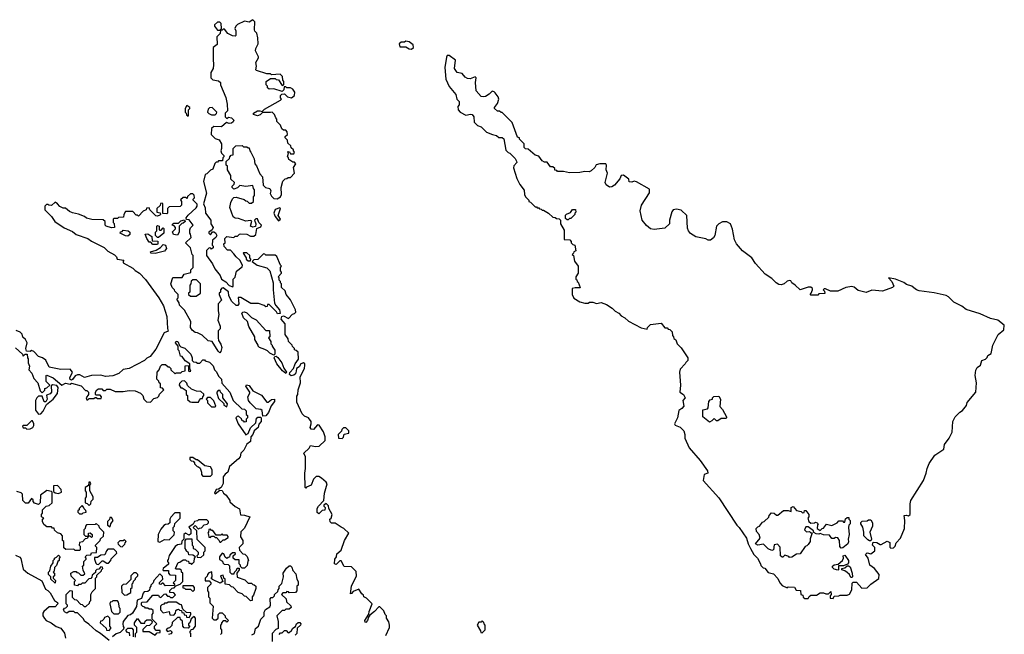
# Model space of a CAD drawing. Extents: x 2807299 to 2951576, y 860688 to 1033801.
# Tile 61 of 72: x 2875855 to 2884220, y 989167 to 994390. Entities that reach past the tile are written whole.
import ezdxf

# ---------------------------------------------------------------- set-up
doc = ezdxf.new("R2010")
doc.units = 0

msp = doc.modelspace()

# ---------------------------------------------------------------- linework, layer by layer
at = {"layer": '0CON10XD'}
for points in [[(2877665, 992120), (2877670, 992125), (2877670, 992185), (2877687, 992203), (2877698.3, 992251.7), (2877745, 992290), (2877747.5, 992305), (2877726.4, 992346.4), (2877693.6, 992373.6), (2877675, 992400), (2877645, 992430), (2877621.7, 992431.7), (2877591.7, 992461.7), (2877590, 992485), (2877600, 992495), (2877598.3, 992531.7), (2877615, 992547.5), (2877675, 992540), (2877685, 992550), (2877705, 992550), (2877723, 992567), (2877735, 992570), (2877785, 992567.5), (2877815, 992550), (2877845, 992550), (2877860, 992565), (2877870, 992615), (2877905, 992630), (2877910, 992645), (2877886.2, 992665), (2877875, 992696.7), (2877862.3, 992697.7), (2877850, 992685), (2877861.4, 992655), (2877858.3, 992631.7), (2877835, 992626.2), (2877816.2, 992636.2), (2877826.7, 992676.7), (2877815, 992682.5), (2877775, 992677.5), (2877715, 992700), (2877685, 992702.5), (2877667.5, 992715), (2877640, 992795), (2877647.5, 992835), (2877663.6, 992866.4), (2877675, 992877.5), (2877695, 992882.5), (2877761.7, 992861.7), (2877775, 992850), (2877788.3, 992848.3), (2877805, 992830), (2877825, 992830), (2877840, 992845), (2877840, 992885), (2877850, 992895), (2877850, 992945), (2877840, 992955), (2877835, 992980), (2877775, 992972.5), (2877725, 992980), (2877705, 992960), (2877675, 992950), (2877660, 992965), (2877660, 992975), (2877678.3, 992991.7), (2877680, 993005), (2877650, 993035), (2877650, 993065), (2877620, 993115), (2877620, 993145), (2877610, 993155), (2877610, 993185), (2877638.3, 993211.7), (2877640, 993225), (2877651.7, 993238.3), (2877668.3, 993241.7), (2877670, 993295), (2877691.7, 993318.3), (2877745, 993320), (2877755, 993310), (2877785, 993310), (2877795, 993300), (2877805, 993300), (2877810, 993275), (2877820, 993265), (2877846.4, 993206.4), (2877852.5, 993165), (2877866.7, 993146.7), (2877895, 993080), (2877917.5, 993055), (2877923, 992983), (2877943, 992963), (2877980, 992955), (2877987.5, 992935), (2877983, 992913), (2877995, 992890), (2878015, 992870), (2878041.7, 992868.3), (2878070, 992885), (2878080, 992905), (2878077.5, 992965), (2878091.7, 993018.3), (2878111.7, 993038.3), (2878125, 993040), (2878135, 993050), (2878155, 993050), (2878190, 993085), (2878180, 993135), (2878200, 993165), (2878188.3, 993178.3), (2878175, 993180), (2878141.7, 993201.7), (2878140, 993215), (2878130, 993225), (2878140, 993255), (2878130, 993265), (2878135, 993270), (2878148.3, 993268.3), (2878155, 993250), (2878185, 993250), (2878190, 993265), (2878180, 993275), (2878180, 993285), (2878161.7, 993301.7), (2878158.3, 993318.3), (2878131.7, 993341.7), (2878130, 993365), (2878110, 993385), (2878111.7, 993398.3), (2878130, 993415), (2878127, 993437), (2878115, 993450), (2878095, 993450), (2878081.7, 993461.7), (2878070, 993495), (2878040, 993525), (2878040, 993545), (2878030, 993555), (2878020, 993585), (2878000, 993605), (2877985, 993600), (2877918.3, 993601.7), (2877897.5, 993582.5), (2877875, 993574), (2877842.5, 993585), (2877842.5, 993595), (2877875, 993614), (2877896.2, 993616.2), (2877915, 993610), (2877935, 993630), (2878070, 993705), (2878080, 993715), (2878070, 993725), (2878070, 993745), (2878081.7, 993758.3), (2878105, 993760), (2878130, 993735), (2878165, 993726.7), (2878190, 993745), (2878192.5, 993775), (2878175, 993800), (2878155, 993810), (2878125, 993810), (2878115, 993820), (2878101.7, 993818.3), (2878100, 993795), (2878085, 993780), (2878015, 993802.5), (2877975, 993800), (2877961.7, 993811.7), (2877960, 993825), (2877950, 993835), (2877950, 993865), (2877985, 993890), (2878025, 993890), (2878033, 993883), (2878055, 993880), (2878085, 993830), (2878100, 993835), (2878100, 993865), (2878090, 993875), (2878087, 993907), (2878067, 993927), (2877995, 993920), (2877985, 993930), (2877955, 993930), (2877867, 993957), (2877862.5, 993965), (2877867.5, 993995), (2877860, 994025), (2877882.5, 994065), (2877882.5, 994075), (2877857.5, 994125), (2877862.5, 994145), (2877880, 994185), (2877877.5, 994235), (2877870, 994275), (2877853, 994293), (2877850, 994305), (2877851.7, 994371.7), (2877835, 994390), (2877805, 994370), (2877765, 994377.5), (2877705, 994350), (2877690, 994335), (2877682.5, 994315), (2877690, 994295), (2877690, 994255), (2877685, 994250), (2877663, 994253), (2877623, 994273), (2877595, 994310), (2877585, 994310), (2877575, 994300), (2877560, 994300), (2877558.3, 994271.7), (2877530, 994245), (2877531.7, 994178.3), (2877500, 994155), (2877497.5, 994055), (2877502.5, 994005), (2877497.5, 993975), (2877478.3, 993941.7), (2877480, 993895), (2877495, 993880), (2877545, 993870), (2877560, 993855), (2877560, 993835), (2877605, 993730), (2877617, 993673), (2877620, 993615), (2877600, 993595), (2877600, 993565), (2877615, 993550), (2877628.3, 993561.7), (2877655, 993556.7), (2877673.3, 993535), (2877669.2, 993520.8), (2877655, 993510), (2877635, 993508.8), (2877613, 993517), (2877569.5, 993480.5), (2877505, 993482.5), (2877483.3, 993465), (2877483, 993413), (2877515, 993380), (2877548.3, 993368.3), (2877570, 993335), (2877570, 993295), (2877562.5, 993275), (2877570, 993255), (2877590, 993235), (2877590, 993225), (2877580, 993215), (2877578.3, 993191.7), (2877545, 993190), (2877535, 993180), (2877525, 993180), (2877513, 993167), (2877495, 993120), (2877475, 993110), (2877445, 993080), (2877430, 993075), (2877417.5, 993015), (2877442.5, 992915), (2877417.5, 992825), (2877431.7, 992791.7), (2877432.5, 992745), (2877477.5, 992685), (2877480, 992655), (2877497.5, 992625), (2877490, 992605), (2877462.5, 992585), (2877462.5, 992575), (2877475, 992562.5), (2877493, 992587), (2877505, 992586.7), (2877517.9, 992577.9), (2877528.8, 992555), (2877521.7, 992538.3), (2877493, 992517), (2877490, 992475), (2877500, 992465), (2877498.3, 992451.7), (2877485, 992440), (2877478.3, 992448.3), (2877465, 992450), (2877441.7, 992428.3), (2877442.5, 992385), (2877493.3, 992315), (2877511.7, 992271.7), (2877557.5, 992215), (2877570, 992185), (2877605, 992162.5), (2877635, 992130), (2877665, 992120)], [(2877555, 994300), (2877570, 994315), (2877567, 994357), (2877555, 994370), (2877535, 994370), (2877510, 994345), (2877510, 994335), (2877535, 994300), (2877555, 994300)], [(2879185, 994140), (2879200, 994155), (2879197, 994177), (2879165, 994202.5), (2879135, 994207.5), (2879125, 994200), (2879095, 994200), (2879080, 994185), (2879085, 994160), (2879135, 994160), (2879165, 994142.5), (2879185, 994140)], [(2882765, 989470), (2882775, 989490), (2882815, 989492.5), (2882825, 989500), (2882885, 989500), (2882905, 989507.5), (2882923.3, 989545), (2882928.3, 989601.7), (2882935, 989610), (2882965, 989610), (2883008.3, 989558.3), (2883055, 989562.5), (2883087, 989593), (2883155, 989640), (2883156.1, 989676.1), (2883117.5, 989725), (2883077.5, 989755), (2883062.5, 989815), (2883040, 989845), (2883055, 989860), (2883085, 989850), (2883120, 989875), (2883120, 989905), (2883100, 989925), (2883105, 989950), (2883137, 989947), (2883165, 989930), (2883175, 989930), (2883225, 989957.5), (2883248.3, 989948.3), (2883248.3, 989908.3), (2883255, 989900), (2883277.7, 989902.3), (2883292.5, 989915), (2883300, 989945), (2883336.7, 989985), (2883373.3, 990065), (2883375.7, 990135), (2883370, 990175), (2883385, 990178.8), (2883406.1, 990173.9), (2883420, 990185), (2883418.8, 990275), (2883426.7, 990305), (2883533.3, 990475), (2883556.7, 990535), (2883563.6, 990576.4), (2883583, 990617), (2883630.7, 990689.3), (2883705, 990740), (2883711.2, 990778.8), (2883752.5, 990835), (2883777.5, 990885), (2883783.6, 990976.4), (2883803.9, 991016.1), (2883842.5, 991055), (2883865, 991067.5), (2883897.7, 991112.3), (2883903.9, 991136.1), (2883976.7, 991225), (2883982.5, 991305), (2883973.6, 991366.4), (2883978.3, 991411.7), (2883990, 991435), (2884017.5, 991455), (2884030, 991495), (2884060, 991505), (2884075, 991520), (2884080, 991535), (2884107, 991553), (2884122.5, 991625), (2884167.5, 991715), (2884217, 991753), (2884220, 991795), (2884165, 991835.8), (2884101.5, 991851.5), (2884015, 991890), (2883897.2, 991927.2), (2883860, 991955), (2883790.7, 991990.7), (2883745, 992035.2), (2883726.5, 992045), (2883625, 992069.8), (2883496.7, 992086.7), (2883474, 992094), (2883451, 992111), (2883434.4, 992125), (2883389, 992139), (2883365, 992156.9), (2883295, 992185.3), (2883235, 992196), (2883264, 992164), (2883282.5, 992125), (2883270, 992115), (2883185, 992083.3), (2883095, 992090), (2883045, 992072), (2882978.3, 992088.3), (2882945, 992116.7), (2882925, 992121.2), (2882875, 992113.8), (2882805, 992083.8), (2882743.9, 992083.9), (2882701.7, 992101.7), (2882688.3, 992101.7), (2882680, 992095), (2882691.7, 992081.7), (2882695, 992062.5), (2882645, 992060), (2882635, 992050), (2882575, 992050), (2882570, 992055), (2882580, 992065), (2882590, 992095), (2882590, 992105), (2882575, 992117.5), (2882555, 992116.7), (2882485, 992093.8), (2882442.5, 992135), (2882413.6, 992153.6), (2882405, 992170), (2882395, 992172.5), (2882375, 992167.5), (2882350, 992145), (2882325, 992136.7), (2882305, 992138.8), (2882282.3, 992152.3), (2882245, 992190), (2882187, 992227), (2882105, 992317.5), (2882076.4, 992366.4), (2881995, 992426.2), (2881943.8, 992485), (2881927.7, 992517.7), (2881910.7, 992609.3), (2881892.5, 992655), (2881863.3, 992673.3), (2881825, 992672), (2881795, 992656.2), (2881774.2, 992635.8), (2881761.2, 992555), (2881750, 992535), (2881725, 992516.7), (2881705, 992516.7), (2881685, 992526.2), (2881600, 992545), (2881553.6, 992573.6), (2881536.7, 992595), (2881529.3, 992619.3), (2881523.3, 992725), (2881475, 992772.5), (2881435, 992780), (2881406.4, 992773.6), (2881395, 992757.5), (2881376.7, 992685), (2881376.2, 992653.8), (2881335, 992617.5), (2881245, 992606.7), (2881215, 992613.3), (2881180.5, 992640.5), (2881143.3, 992685), (2881126.7, 992765), (2881136.4, 992813.6), (2881205, 992917.5), (2881205, 992948.8), (2881095, 993013.3), (2881075, 993017.5), (2881055, 993010), (2881031.7, 993011.7), (2881030, 993035), (2880985, 993070), (2880964, 993065), (2880953.8, 993036.2), (2880906.9, 992983.1), (2880885, 992970), (2880865, 992967.5), (2880837.6, 992987.6), (2880830, 993005), (2880849.4, 993085), (2880838.1, 993115), (2880840, 993155), (2880833.6, 993163.6), (2880784, 993166), (2880753, 993157), (2880740, 993135), (2880710, 993105), (2880691.7, 993098.3), (2880655, 993100), (2880615, 993090), (2880525, 993087.5), (2880475, 993100), (2880425, 993100), (2880418.3, 993108.3), (2880401.7, 993111.7), (2880400, 993125), (2880385, 993140), (2880365, 993140), (2880335, 993180), (2880315, 993180), (2880295, 993190), (2880265, 993230), (2880235, 993240), (2880175, 993290), (2880151.7, 993291.7), (2880140, 993305), (2880140, 993335), (2880100, 993375), (2880100, 993385), (2880083, 993393), (2880040, 993515), (2879955, 993600), (2879945, 993600), (2879931.7, 993611.7), (2879913, 993613), (2879890, 993635), (2879887.5, 993645), (2879913.6, 993676.4), (2879926.7, 993715), (2879920, 993735), (2879895, 993767.5), (2879885, 993777.5), (2879868.3, 993781.7), (2879843.6, 993756.4), (2879811.4, 993738.6), (2879795, 993733.8), (2879775, 993737.5), (2879732.5, 993785), (2879727.5, 993855), (2879733.3, 993895), (2879723.3, 993903.3), (2879682.2, 993887.8), (2879659.2, 993889.2), (2879640.7, 993900.7), (2879615, 993933.1), (2879571.9, 993941.9), (2879550, 993975), (2879556.2, 994045), (2879505, 994085.7), (2879487.5, 994085), (2879481.7, 994071.7), (2879466.7, 993985), (2879476.7, 993885), (2879505, 993822.5), (2879560, 993755), (2879570, 993715), (2879590, 993695), (2879590, 993665), (2879577, 993653), (2879580, 993625), (2879597.5, 993605), (2879645, 993577.5), (2879685, 993587.5), (2879700, 993585), (2879712.5, 993565), (2879715, 993520), (2879745, 993490), (2879775, 993480), (2879820, 993435), (2879873, 993413), (2879907, 993407), (2879925, 993390), (2879955, 993390), (2879968.3, 993378.3), (2879985, 993280), (2880005, 993260), (2880020, 993255), (2880065, 993210), (2880077, 993187), (2880077.5, 993175), (2880053, 993147), (2880050.7, 993130.7), (2880079.3, 993039.3), (2880105, 992990), (2880141.7, 992941.7), (2880142.5, 992905), (2880152.5, 992885), (2880180, 992855), (2880180, 992845), (2880195, 992840), (2880235, 992800), (2880245, 992800), (2880251.7, 992791.7), (2880265, 992790), (2880271.7, 992781.7), (2880285, 992780), (2880295, 992770), (2880305, 992770), (2880347, 992747), (2880383, 992713), (2880405, 992710), (2880415, 992700), (2880438.3, 992698.3), (2880450, 992685), (2880450, 992655), (2880481.7, 992601.7), (2880481.7, 992521.7), (2880528.3, 992518.3), (2880540, 992505), (2880540, 992495), (2880555, 992480), (2880570, 992475), (2880580, 992425), (2880561.7, 992418.3), (2880560, 992405), (2880550, 992395), (2880560, 992385), (2880568.3, 992338.3), (2880600, 992295), (2880600, 992235), (2880580, 992205), (2880580, 992185), (2880588.3, 992178.3), (2880590, 992165), (2880598.3, 992158.3), (2880617.5, 992115), (2880615, 992110), (2880575, 992112.5), (2880550, 992105), (2880550, 992055), (2880563, 992023), (2880615, 991992.5), (2880655, 991980), (2880685, 991980), (2880695, 991990), (2880725, 991990), (2880755, 991977.5), (2880795, 991987.5), (2880840.7, 991970.7), (2880889.3, 991939.3), (2880913.9, 991913.9), (2880946.1, 991896.1), (2880965, 991873.3), (2880996, 991856), (2881027.7, 991827.7), (2881135, 991772.5), (2881185, 991760), (2881190, 991775), (2881215, 991800), (2881305, 991810), (2881335, 991770), (2881355, 991770), (2881365, 991760), (2881378.3, 991758.3), (2881398.3, 991738.3), (2881400, 991705), (2881410, 991695), (2881411.7, 991681.7), (2881428.3, 991668.3), (2881440, 991635), (2881475, 991600), (2881530, 991515), (2881530, 991495), (2881513, 991477), (2881510, 991465), (2881465, 991420), (2881460, 991395), (2881470, 991285), (2881462.5, 991225), (2881493.3, 991205), (2881507.5, 991175), (2881487.5, 991155), (2881497.5, 991105), (2881480, 991085), (2881455, 991070), (2881442.5, 991005), (2881416.7, 990955), (2881422.7, 990942.7), (2881465.8, 990925.8), (2881496.7, 990895), (2881506.7, 990865), (2881506.7, 990835), (2881541.7, 990751.7), (2881637.5, 990645), (2881697.5, 990555), (2881700, 990535), (2881670, 990525), (2881662.5, 990475), (2881795, 990327.5), (2881947.5, 990095), (2881967.5, 990075), (2882030, 989985), (2882042.5, 989935), (2882062.5, 989895), (2882092.5, 989845), (2882122.5, 989815), (2882150, 989765), (2882151.7, 989751.7), (2882171.7, 989731.7), (2882185, 989730), (2882213, 989693), (2882260, 989680), (2882295, 989640), (2882313, 989603), (2882331.7, 989581.7), (2882375, 989562.5), (2882385, 989570), (2882438.3, 989568.3), (2882453, 989543), (2882488.3, 989538.3), (2882490, 989505), (2882508.3, 989498.3), (2882511.7, 989481.7), (2882525, 989470), (2882555, 989470), (2882561.7, 989488.3), (2882575, 989500), (2882625, 989500), (2882655, 989520), (2882685, 989520), (2882705, 989510), (2882725, 989510), (2882745, 989530), (2882750, 989505), (2882740, 989495), (2882740, 989475), (2882765, 989470)], [(2877285, 993570), (2877290, 993575), (2877290, 993625), (2877300, 993635), (2877300, 993645), (2877275, 993660), (2877260, 993635), (2877260, 993605), (2877270, 993595), (2877271.7, 993581.7), (2877285, 993570)], [(2877515, 993582.5), (2877528.3, 993591.7), (2877530, 993605), (2877490, 993645), (2877468.3, 993641.7), (2877455, 993630), (2877450, 993605), (2877461.7, 993591.7), (2877485, 993582.5), (2877515, 993582.5)], [(2877585, 992110), (2877571.7, 992108.3), (2877560, 992095), (2877560, 992075), (2877550, 992065), (2877550, 992055), (2877570, 992005), (2877540, 991975), (2877540, 991915), (2877547.5, 991885), (2877537.5, 991835), (2877557.5, 991785), (2877557, 991763), (2877540, 991745), (2877540, 991685), (2877543, 991663), (2877563.6, 991633.6), (2877572.5, 991605), (2877565, 991570), (2877555, 991560), (2877541.7, 991571.7), (2877490, 991655), (2877455, 991660), (2877405, 991710), (2877365, 991730), (2877345, 991732.5), (2877320.7, 991750.7), (2877307.5, 991775), (2877310, 991825), (2877255, 991920), (2877213, 991963), (2877210, 991985), (2877190, 992015), (2877200, 992025), (2877200, 992055), (2877171.7, 992081.7), (2877170, 992095), (2877150, 992115), (2877140, 992145), (2877155, 992200), (2877235, 992200), (2877251.7, 992228.3), (2877308.3, 992241.7), (2877310, 992265), (2877330, 992285), (2877330, 992385), (2877320, 992395), (2877305, 992450), (2877262.5, 992495), (2877311.7, 992538.3), (2877307, 992567), (2877300, 992575), (2877300, 992605), (2877305, 992620), (2877327.5, 992645), (2877295, 992690), (2877271.7, 992691.7), (2877270, 992705), (2877285, 992730), (2877355, 992790), (2877362.5, 992805), (2877361.7, 992821.7), (2877330, 992855), (2877330, 992865), (2877340, 992875), (2877338.3, 992898.3), (2877325, 992910), (2877305, 992910), (2877281.7, 992888.3), (2877278.3, 992871.7), (2877265, 992880), (2877245, 992880), (2877221.7, 992858.3), (2877230, 992845), (2877230, 992815), (2877218.3, 992801.7), (2877125, 992800), (2877110, 992785), (2877110, 992745), (2877105, 992740), (2877071.7, 992741.7), (2877070, 992825), (2877065, 992830), (2877051.7, 992828.3), (2877048.3, 992811.7), (2877020, 992785), (2877020, 992755), (2877048.3, 992748.3), (2877050, 992735), (2877045, 992730), (2877025, 992720), (2877013, 992723), (2876960, 992775), (2876955, 992790), (2876931.7, 992788.3), (2876930, 992775), (2876905, 992762.5), (2876865, 992720), (2876855, 992730), (2876845, 992730), (2876815, 992760), (2876755, 992760), (2876740, 992735), (2876738.3, 992711.7), (2876695, 992710), (2876685, 992700), (2876655, 992700), (2876650, 992695), (2876650, 992665), (2876657, 992657), (2876660, 992625), (2876635, 992620), (2876590, 992635), (2876582.5, 992645), (2876580, 992675), (2876565, 992690), (2876467, 992693), (2876423.6, 992703.6), (2876405, 992717.5), (2876355, 992737.5), (2876305, 992747.5), (2876279.3, 992759.3), (2876245, 992787.5), (2876225, 992787.5), (2876195, 992802.5), (2876176.4, 992826.4), (2876155, 992840), (2876125, 992810), (2876103, 992813), (2876095, 992820), (2876081.7, 992818.3), (2876070, 992805), (2876070, 992775), (2876126.4, 992716.4), (2876153.6, 992673.6), (2876231.7, 992621.7), (2876305, 992590), (2876335, 992563.3), (2876435, 992530), (2876465, 992506.7), (2876572.5, 992455), (2876605, 992422.5), (2876661.7, 992391.7), (2876676.7, 992375), (2876684.3, 992354.3), (2876740, 992345), (2876733.3, 992336.7), (2876735, 992322.5), (2876815, 992277.5), (2876835, 992257.5), (2876872.5, 992235), (2876925, 992182.5), (2877037.5, 992025), (2877077, 991957), (2877106.4, 991866.4), (2877110, 991765), (2877117.5, 991742.5), (2877081.7, 991728.3), (2877010.7, 991589.3), (2876963, 991527), (2876935, 991512.5), (2876916.1, 991493.9), (2876785, 991426.7), (2876735, 991417.5), (2876696.1, 991383.9), (2876645, 991362.5), (2876585, 991357.5), (2876545, 991370), (2876465, 991367.5), (2876405, 991350), (2876365, 991372.5), (2876345, 991372.5), (2876325, 991362.5), (2876305, 991332.5), (2876295, 991327.5), (2876285, 991332.5), (2876282, 991345), (2876302.5, 991395), (2876285, 991420), (2876205, 991417.5), (2876105, 991437.5), (2876076.4, 991496.4), (2876050, 991515), (2876015, 991527.5), (2875975, 991570), (2875955, 991577.5), (2875945, 991570), (2875911.7, 991571.7), (2875907.5, 991595), (2875917.5, 991645), (2875903, 991673), (2875883, 991693), (2875877, 991717), (2875860, 991735), (2875825, 991750)], [(2878055, 992680), (2878070, 992695), (2878050.8, 992725), (2878070, 992785), (2878065, 992790), (2878025, 992777.5), (2878013.8, 992745), (2878025, 992716.7), (2878055, 992680)], [(2880515, 992690), (2880505, 992690), (2880491.7, 992701.7), (2880491.7, 992728.3), (2880501.7, 992738.3), (2880535, 992750), (2880551.7, 992778.3), (2880578.3, 992778.3), (2880580, 992755), (2880570, 992745), (2880570, 992735), (2880538.3, 992701.7), (2880525, 992700), (2880515, 992690)], [(2877195, 992560), (2877162.5, 992565), (2877153, 992587), (2877178.3, 992611.7), (2877180, 992625), (2877168.3, 992638.3), (2877150, 992645), (2877165, 992660), (2877205, 992660), (2877225, 992680), (2877255, 992690), (2877260, 992675), (2877245, 992660), (2877231.7, 992658.3), (2877210, 992635), (2877210, 992585), (2877195, 992560)], [(2876775, 992550), (2876755, 992552.5), (2876710, 992575), (2876711.7, 992588.3), (2876725, 992590), (2876735, 992600), (2876777, 992597), (2876790, 992585), (2876790, 992565), (2876775, 992550)], [(2877035, 992540), (2877025, 992540), (2877010, 992555), (2877010, 992585), (2877020, 992595), (2877020, 992635), (2877025, 992640), (2877040, 992635), (2877040, 992605), (2877045, 992600), (2877058.3, 992601.7), (2877075, 992620), (2877080, 992615), (2877080, 992575), (2877035, 992540)], [(2877025, 992480), (2876985, 992480), (2876968.3, 992498.3), (2876955, 992500), (2876935, 992530), (2876921.7, 992568.3), (2876945, 992570), (2876978.3, 992548.3), (2876981.7, 992511.7), (2877028.3, 992508.3), (2877030, 992485), (2877025, 992480)], [(2877005, 992404), (2876970, 992405), (2876965, 992416.7), (2877015, 992432.5), (2877052.5, 992455), (2877075, 992480), (2877093, 992473), (2877103.3, 992445), (2877085.8, 992424.2), (2877005, 992404)], [(2878965, 989157.5), (2878997.5, 989225), (2878997.5, 989245), (2878991.7, 989271.7), (2878970, 989305), (2878970, 989325), (2878960, 989335), (2878950, 989365), (2878915, 989400), (2878905, 989400), (2878869.5, 989360.5), (2878830, 989330), (2878817.5, 989312.5), (2878810, 989285), (2878795, 989267.5), (2878790.7, 989270.7), (2878786.7, 989285), (2878822.5, 989337.5), (2878825, 989360), (2878850, 989425), (2878800, 989475), (2878780, 989485), (2878775, 989500), (2878760.7, 989510.7), (2878735, 989550), (2878688.8, 989531.2), (2878675, 989512.5), (2878665, 989510), (2878674, 989576), (2878717.5, 989665), (2878715, 989700), (2878675, 989740), (2878611.7, 989741.7), (2878585, 989790), (2878575, 989790), (2878545, 989760), (2878530, 989765), (2878533.3, 989805), (2878546.7, 989825), (2878550.5, 989849.5), (2878587, 989883), (2878613.3, 989965), (2878650, 990025), (2878610, 990065), (2878587, 990077), (2878535, 990110), (2878505, 990110), (2878491.7, 990121.7), (2878490, 990145), (2878500, 990155), (2878510, 990185), (2878480, 990235), (2878478.3, 990258.3), (2878458.3, 990278.3), (2878440, 990265), (2878440, 990255), (2878450, 990245), (2878448.3, 990221.7), (2878425, 990220), (2878395, 990190), (2878383, 990203), (2878383.6, 990236.4), (2878392.5, 990255), (2878440, 990305), (2878443.9, 990366.1), (2878466.7, 990445), (2878459.3, 990459.3), (2878420, 990495), (2878395, 990507.5), (2878375, 990507.5), (2878352.5, 990485), (2878330, 990435), (2878291.7, 990418.3), (2878285, 990410), (2878280, 990415), (2878276.7, 990535), (2878283, 990577), (2878283.3, 990675), (2878270, 990705), (2878315, 990750), (2878325, 990770), (2878367, 990763), (2878400, 990765), (2878450, 990815), (2878450, 990845), (2878436.7, 990886.7), (2878400, 990945), (2878383.9, 990946.1), (2878351.7, 990908.3), (2878330.7, 990910.7), (2878322.5, 990925), (2878332.5, 990955), (2878330, 990975), (2878310, 991005), (2878275, 991020), (2878255, 991040), (2878208.3, 991138.3), (2878208.3, 991191.7), (2878217.5, 991205), (2878220, 991245), (2878240, 991305), (2878237.5, 991355), (2878273.9, 991426.1), (2878278.8, 991455), (2878276.1, 991466.1), (2878265, 991473.3), (2878244.2, 991465.8), (2878229.7, 991440.3), (2878206.7, 991425), (2878203.9, 991403.9), (2878198.6, 991381.4), (2878185, 991368), (2878162.3, 991362.3), (2878147.5, 991375), (2878149.3, 991390.7), (2878180, 991425), (2878194.1, 991465.9), (2878222.5, 991505), (2878220, 991565), (2878205, 991580), (2878190, 991585), (2878190, 991595), (2878173, 991613), (2878170, 991625), (2878140, 991655), (2878137, 991677), (2878110, 991715), (2878110, 991805), (2878077.5, 991845), (2878081.7, 991868.3), (2878095, 991872.5), (2878138.3, 991851.7), (2878171.7, 991888.3), (2878188.3, 991891.7), (2878200, 991905), (2878197.5, 991925), (2878155, 992010), (2878120, 992055), (2878110, 992085), (2878080, 992115), (2878080, 992145), (2878070, 992155), (2878070, 992165), (2878060, 992175), (2878060, 992195), (2878050, 992205), (2878080, 992235), (2878080, 992245), (2878070, 992255), (2878070, 992285), (2878080, 992295), (2878070, 992305), (2878038.3, 992378.3), (2878025, 992390), (2877945, 992390), (2877938.3, 992398.3), (2877925, 992400), (2877878.3, 992351.7), (2877845, 992350), (2877830, 992335), (2877873, 992303), (2877955, 992280), (2877980, 992255), (2878007.5, 992155), (2878007.5, 992095), (2878020.7, 991980.7), (2878030.7, 991960.7), (2878062.5, 991925), (2878068.3, 991891.7), (2878045, 991890), (2878036.4, 991906.4), (2877975, 991970), (2877961.7, 991968.3), (2877958.3, 991951.7), (2877945, 991950), (2877931.7, 991961.7), (2877885, 991976.7), (2877818.3, 991978.3), (2877735, 992030), (2877711.7, 992028.3), (2877717.5, 991975), (2877708.3, 991961.7), (2877695, 991960), (2877656.4, 991996.4), (2877633, 992043), (2877628.3, 992078.3), (2877585, 992110)], [(2877815, 992340), (2877820, 992355), (2877810, 992365), (2877810, 992385), (2877785, 992410), (2877755, 992410), (2877752.5, 992405), (2877780, 992365), (2877780, 992355), (2877795, 992340), (2877815, 992340)], [(2877355, 992040), (2877390, 992065), (2877390, 992145), (2877358.3, 992178.3), (2877325, 992180), (2877311.7, 992168.3), (2877310, 992145), (2877300, 992135), (2877300, 992075), (2877290, 992065), (2877290, 992055), (2877305, 992040), (2877355, 992040)], [(2878015, 991540), (2877980, 991555), (2877960, 991575), (2877937, 991587), (2877893, 991603), (2877880, 991615), (2877880, 991625), (2877853, 991673), (2877852.5, 991695), (2877803, 991783), (2877790, 991825), (2877756.4, 991856.4), (2877742.5, 991895), (2877750, 991905), (2877765, 991907.5), (2877785, 991897.5), (2877825, 991860), (2877865, 991840), (2877945, 991750), (2877978.3, 991748.3), (2877980, 991695), (2877970, 991685), (2877990, 991655), (2877990, 991635), (2878000, 991625), (2878000, 991615), (2878021.7, 991581.7), (2878021.7, 991548.3), (2878015, 991540)], [(2875820.7, 991600.7), (2875878.3, 991548.3), (2875885, 991530), (2875901.7, 991548.3), (2875918.3, 991548.3), (2875920, 991515), (2875927, 991507), (2875927.5, 991475), (2875937.5, 991445), (2875933.6, 991413.6), (2875957, 991387), (2875975, 991340), (2876010, 991305), (2876030, 991235), (2876045, 991220), (2876068.3, 991241.7), (2876070, 991255), (2876085, 991260), (2876110, 991285), (2876080, 991315), (2876080, 991365), (2876085, 991370), (2876140, 991345), (2876213.6, 991283.6), (2876245, 991300), (2876285, 991292.5), (2876295, 991300), (2876377, 991277), (2876415, 991240), (2876425, 991240), (2876440, 991225), (2876440, 991205), (2876420, 991175), (2876425, 991160), (2876435, 991160), (2876445, 991170), (2876485, 991170), (2876495, 991180), (2876505, 991180), (2876515, 991170), (2876548.3, 991171.7), (2876550, 991185), (2876538.3, 991198.3), (2876505, 991200), (2876500, 991205), (2876500, 991225), (2876510, 991245), (2876525, 991252.5), (2876551.7, 991251.7), (2876565, 991240), (2876585, 991240), (2876595, 991250), (2876625, 991250), (2876665, 991230), (2876735, 991230), (2876785, 991240), (2876837, 991237), (2876880, 991215), (2876900, 991195), (2876910, 991165), (2876931.7, 991141.7), (2876965, 991140), (2876995, 991170), (2877025, 991180), (2877038.3, 991191.7), (2877041.7, 991208.3), (2877080, 991245), (2877068.3, 991258.3), (2877051.7, 991261.7), (2877050, 991295), (2877040, 991305), (2877038.3, 991318.3), (2877020, 991335), (2877022.5, 991395), (2877040, 991415), (2877050, 991445), (2877065, 991460), (2877095, 991460), (2877115, 991440), (2877125, 991440), (2877140, 991425), (2877140, 991415), (2877175, 991380), (2877185, 991390), (2877225, 991390), (2877235, 991400), (2877260, 991405), (2877261.7, 991448.3), (2877285, 991450), (2877290, 991445), (2877290, 991405), (2877295, 991400), (2877308.3, 991401.7), (2877300, 991425), (2877300, 991465), (2877261.7, 991491.7), (2877236.4, 991526.4), (2877221.7, 991531.7), (2877210, 991575), (2877200, 991585), (2877200, 991615), (2877177.5, 991645), (2877185, 991657.5), (2877197.5, 991655), (2877211.7, 991621.7), (2877225, 991610), (2877258.3, 991598.3), (2877308.3, 991548.3), (2877320, 991515), (2877320, 991495), (2877331.7, 991481.7), (2877355, 991480), (2877365, 991470), (2877385, 991470), (2877411.7, 991498.3), (2877425, 991500), (2877431.7, 991491.7), (2877468.3, 991478.3), (2877498.3, 991448.3), (2877510, 991415), (2877527, 991397), (2877545, 991360), (2877570, 991335), (2877571.7, 991301.7), (2877640, 991225), (2877670, 991155), (2877741.7, 991081.7), (2877765, 991080), (2877780, 991065), (2877780, 991035), (2877790, 991025), (2877790, 991005), (2877780, 990995), (2877778.3, 990971.7), (2877765, 990970), (2877758.3, 990978.3), (2877745, 990980), (2877738.3, 990998.3), (2877715, 991020), (2877701.7, 991018.3), (2877692.5, 991007.5), (2877710, 990955), (2877775, 990862.5), (2877795, 990872.5), (2877815, 990920), (2877860, 990965), (2877867.5, 991002.5), (2877877.5, 991012.5), (2877902.5, 991012.5), (2877907.5, 991007.5), (2877906, 990975), (2877886.1, 990953.9), (2877881.2, 990925), (2877846.7, 990895), (2877836.2, 990865), (2877820, 990845), (2877815.8, 990804.2), (2877785, 990782.5), (2877759.2, 990730.8), (2877733.9, 990706.1), (2877726.7, 990675), (2877713.3, 990656.7), (2877637, 990593), (2877623.3, 990545), (2877602, 990528), (2877583.3, 990505), (2877583, 990447), (2877567, 990413), (2877545, 990400), (2877525, 990397.5), (2877510, 990365), (2877515, 990360), (2877555, 990392.5), (2877575, 990390), (2877587, 990367), (2877609.3, 990349.3), (2877640, 990305), (2877641.7, 990291.7), (2877685, 990252.5), (2877723, 990233), (2877731.7, 990181.7), (2877765, 990180), (2877810, 990165), (2877765, 990070), (2877733, 990037), (2877730, 989995), (2877750, 989965), (2877750, 989935), (2877720, 989905), (2877721.7, 989881.7), (2877751.7, 989851.7), (2877768.3, 989848.3), (2877788.3, 989828.3), (2877800, 989795), (2877793, 989787), (2877788.3, 989751.7), (2877765, 989730), (2877745, 989730), (2877731.7, 989741.7), (2877730, 989755), (2877720, 989765), (2877718.3, 989798.3), (2877685, 989800), (2877670, 989815), (2877670, 989835), (2877688.3, 989851.7), (2877685, 989860), (2877661.7, 989858.3), (2877641.7, 989838.3), (2877638.3, 989821.7), (2877625, 989820), (2877615, 989810), (2877601.7, 989821.7), (2877589.3, 989849.3), (2877575, 989856.7), (2877552.5, 989825), (2877553, 989803), (2877578.3, 989788.3), (2877580, 989775), (2877591.7, 989761.7), (2877625, 989760), (2877638.3, 989748.3), (2877640, 989695), (2877655, 989680), (2877678.3, 989681.7), (2877680, 989695), (2877698.3, 989711.7), (2877701.7, 989728.3), (2877718.3, 989728.3), (2877720, 989715), (2877700, 989685), (2877701.7, 989651.7), (2877768.3, 989628.3), (2877795, 989600), (2877825, 989600), (2877835, 989590), (2877848.3, 989588.3), (2877860, 989575), (2877860, 989555), (2877841.7, 989498.3), (2877830, 989485), (2877830, 989455), (2877815, 989450), (2877778.3, 989488.3), (2877765, 989490), (2877745, 989510), (2877711.7, 989521.7), (2877668.3, 989568.3), (2877655, 989570), (2877638.3, 989588.3), (2877601.7, 989591.7), (2877600, 989635), (2877590, 989645), (2877585, 989670), (2877560, 989665), (2877580, 989615), (2877557.5, 989602.5), (2877491.7, 989631.7), (2877481.7, 989641.7), (2877490, 989655), (2877488.3, 989698.3), (2877461.7, 989688.3), (2877450, 989675), (2877448.3, 989661.7)], [(2878115, 991382.5), (2878087.5, 991405), (2878040, 991465), (2878017.5, 991515), (2878021.7, 991528.3), (2878035, 991530), (2878049.3, 991519.3), (2878083.3, 991475), (2878098.3, 991428.3), (2878122.5, 991395), (2878115, 991382.5)], [(2876015, 991037.5), (2876035, 991040), (2876055, 991062.5), (2876081.7, 991118.3), (2876140, 991165), (2876175.7, 991214.3), (2876183, 991263), (2876170.7, 991280.7), (2876132.5, 991287.5), (2876121.7, 991278.3), (2876126.4, 991223.6), (2876115, 991210), (2876081.7, 991198.3), (2876087.5, 991165), (2876078.3, 991141.7), (2876061.7, 991141.7), (2876045, 991190), (2876015, 991190), (2876000, 991175), (2875990, 991155), (2875990.7, 991070.7), (2876015, 991037.5)], [(2877318.3, 991138.3), (2877375, 991140), (2877380, 991155), (2877395, 991170), (2877408.3, 991171.7), (2877410, 991185), (2877420, 991195), (2877418.3, 991208.3), (2877395, 991230), (2877358.3, 991231.7), (2877315, 991250), (2877281.7, 991281.7), (2877275, 991300), (2877255, 991320), (2877231.7, 991318.3), (2877211.7, 991298.3), (2877210, 991285), (2877225, 991260), (2877235, 991260), (2877268.3, 991238.3), (2877270, 991205), (2877280, 991195), (2877281.7, 991161.7), (2877303, 991143), (2877318.3, 991138.3)], [(2877920, 991020), (2877915, 991067.5), (2877905, 991077.5), (2877863, 991083), (2877813, 991133), (2877800, 991155), (2877792.5, 991185), (2877810, 991215), (2877810, 991225), (2877777.5, 991275), (2877783, 991287), (2877805, 991280), (2877837, 991237), (2877909.3, 991199.3), (2877955, 991140), (2877965, 991140), (2877995, 991163.3), (2878020, 991165), (2878020, 991145), (2877991.7, 991108.3), (2877968.1, 991051.9), (2877945, 991023.3), (2877920, 991020)], [(2877515, 991100), (2877520, 991105), (2877505, 991150), (2877475, 991180), (2877451.7, 991178.3), (2877440, 991165), (2877450, 991155), (2877450, 991135), (2877485, 991100), (2877515, 991100)], [(2877615, 991100), (2877620, 991125), (2877580, 991175), (2877580, 991205), (2877560, 991225), (2877558.3, 991238.3), (2877541.7, 991238.3), (2877530, 991225), (2877530, 991215), (2877545, 991170), (2877588.3, 991128.3), (2877590, 991115), (2877615, 991100)], [(2881715, 990970), (2881660, 991015), (2881660, 991075), (2881697, 991083), (2881705, 991090), (2881710, 991145), (2881721.7, 991158.3), (2881740, 991165), (2881740, 991175), (2881751.7, 991188.3), (2881795, 991190), (2881807.5, 991165), (2881803.6, 991103.6), (2881826.2, 991076.2), (2881860, 991015), (2881860, 991005), (2881855, 991000), (2881815, 991000), (2881785, 990980), (2881775, 990980), (2881755, 991000), (2881735, 990980), (2881715, 990970)], [(2875915, 990910), (2875945, 990913.3), (2875967.5, 990925), (2875975, 990940), (2875976.4, 990956.4), (2875965, 990980), (2875955, 990980), (2875915, 990940), (2875885, 990940), (2875880, 990935), (2875885, 990920), (2875905, 990920), (2875915, 990910)], [(2878595, 990830), (2878607, 990843), (2878611.7, 990868.3), (2878650, 990875), (2878650, 990895), (2878625, 990920), (2878605, 990920), (2878591.7, 990908.3), (2878588.3, 990891.7), (2878560, 990865), (2878563.6, 990833.6), (2878595, 990830)], [(2877475, 990510), (2877490, 990525), (2877490, 990565), (2877475, 990590), (2877428.3, 990598.3), (2877365, 990650), (2877355, 990650), (2877325, 990670), (2877301.7, 990668.3), (2877301.7, 990651.7), (2877311.7, 990641.7), (2877328.3, 990638.3), (2877340, 990625), (2877340, 990615), (2877361.7, 990591.7), (2877375, 990590), (2877388.3, 990578.3), (2877400, 990545), (2877400, 990525), (2877411.7, 990511.7), (2877475, 990510)], [(2876185, 990362.5), (2876210, 990375), (2876208.3, 990398.3), (2876175, 990430), (2876141.7, 990428.3), (2876141.7, 990381.7), (2876155, 990370), (2876185, 990362.5)], [(2876445, 990260), (2876460, 990275), (2876461.7, 990298.3), (2876480, 990315), (2876480, 990335), (2876450, 990385), (2876450, 990435), (2876460, 990445), (2876455, 990460), (2876441.7, 990458.3), (2876438.3, 990431.7), (2876410, 990415), (2876410, 990385), (2876420, 990375), (2876420, 990335), (2876410, 990325), (2876410, 990285), (2876428.3, 990278.3), (2876445, 990260)], [(2876542.5, 989175), (2876505, 989197.5), (2876443, 989253), (2876407, 989277), (2876398.3, 989298.3), (2876345, 989350), (2876325, 989350), (2876315, 989360), (2876275, 989360), (2876255, 989347.5), (2876235, 989357.5), (2876227.5, 989375), (2876235, 989390), (2876248.3, 989391.7), (2876260, 989405), (2876260, 989415), (2876250, 989425), (2876250, 989505), (2876285, 989540), (2876300, 989535), (2876301.7, 989481.7), (2876321.7, 989461.7), (2876338.3, 989458.3), (2876371.7, 989421.7), (2876385, 989420), (2876401.7, 989401.7), (2876418.3, 989401.7), (2876448.3, 989431.7), (2876450, 989445), (2876460, 989455), (2876460, 989505), (2876471.7, 989528.3), (2876500, 989555), (2876500, 989645), (2876510, 989655), (2876511.7, 989668.3), (2876550, 989705), (2876550, 989715), (2876560, 989725), (2876558.3, 989738.3), (2876545, 989740), (2876528.3, 989721.7), (2876511.7, 989718.3), (2876500, 989705), (2876498.3, 989691.7), (2876471.7, 989668.3), (2876468.3, 989651.7), (2876458.3, 989641.7), (2876441.7, 989638.3), (2876408.3, 989601.7), (2876385, 989600), (2876375, 989590), (2876355, 989590), (2876345, 989580), (2876320, 989585), (2876320, 989615), (2876330, 989625), (2876291.7, 989661.7), (2876290, 989685), (2876315, 989700), (2876335, 989700), (2876341.7, 989691.7), (2876355, 989690), (2876375, 989670), (2876395, 989670), (2876408.3, 989681.7), (2876393, 989713), (2876390, 989745), (2876400, 989755), (2876400, 989785), (2876420, 989805), (2876420, 989815), (2876410, 989825), (2876425, 989840), (2876458.3, 989841.7), (2876465, 989860), (2876508.3, 989861.7), (2876510, 989905), (2876500, 989915), (2876500, 989925), (2876540, 989965), (2876541.7, 989978.3), (2876568.3, 990001.7), (2876570, 990035), (2876531.7, 990071.7), (2876530, 990085), (2876505, 990107.5), (2876495, 990100), (2876421.7, 990098.3), (2876413, 990087), (2876410, 990065), (2876400, 990055), (2876400, 990015), (2876415, 990000), (2876440, 990000), (2876440, 990025), (2876455, 990030), (2876470, 990015), (2876470, 989995), (2876465, 989990), (2876455, 990000), (2876440, 990000), (2876428.3, 989981.7), (2876411.7, 989978.3), (2876388.3, 989951.7), (2876361.7, 989948.3), (2876360, 989925), (2876370, 989915), (2876370, 989885), (2876365, 989880), (2876325, 989880), (2876315, 989890), (2876248.3, 989888.3), (2876230.7, 989900.7), (2876230, 989955), (2876220, 989965), (2876220, 990005), (2876205, 990020), (2876175, 990030), (2876151.7, 990051.7), (2876148.3, 990068.3), (2876135, 990070), (2876125, 990080), (2876085, 990080), (2876060.7, 990100.7), (2876050, 990125), (2876050, 990145), (2876060, 990155), (2876040, 990165), (2876040, 990185), (2876050, 990195), (2876050, 990225), (2876080, 990255), (2876105, 990260), (2876130, 990285), (2876130, 990375), (2876125, 990380), (2876085, 990390), (2876031.7, 990348.3), (2876030, 990285), (2876015, 990270), (2875981.7, 990281.7), (2875970, 990295), (2875968.3, 990308.3), (2875955, 990320), (2875928.3, 990281.7), (2875905, 990280), (2875883, 990303), (2875878.3, 990358.3), (2875868.3, 990368.3), (2875831.7, 990381.7)], [(2876385, 990190), (2876395, 990200), (2876420, 990205), (2876418.3, 990218.3), (2876401.7, 990231.7), (2876398.3, 990248.3), (2876385, 990260), (2876360, 990235), (2876360, 990225), (2876350, 990215), (2876350, 990205), (2876361.7, 990191.7), (2876385, 990190)], [(2882395, 989820), (2882388.3, 989828.3), (2882355, 989840), (2882338.3, 989821.7), (2882331.7, 989821.7), (2882320, 989835), (2882317, 989907), (2882291.7, 989931.7), (2882263.6, 989926.4), (2882260, 989885), (2882245, 989880), (2882215, 989892.5), (2882175, 989932.5), (2882125, 989923.3), (2882107.5, 989935), (2882146.7, 989985), (2882136.2, 990016.2), (2882115, 990040), (2882113, 990067), (2882125, 990080), (2882140, 990085), (2882165, 990120), (2882180, 990125), (2882218.3, 990161.7), (2882223, 990177), (2882241.7, 990198.3), (2882265, 990197.5), (2882285, 990180), (2882295, 990180), (2882345, 990217.5), (2882385, 990217.5), (2882410, 990210), (2882410, 990245), (2882425, 990252.5), (2882455, 990220), (2882495, 990210), (2882505, 990200), (2882518.3, 990201.7), (2882521.7, 990218.3), (2882535, 990220), (2882560, 990185), (2882560, 990165), (2882550, 990155), (2882560, 990125), (2882575, 990110), (2882607, 990113), (2882615, 990120), (2882630, 990115), (2882640, 990105), (2882632.5, 990097.5), (2882630, 990065), (2882655, 990050), (2882673, 990067), (2882685, 990070), (2882708.3, 990101.7), (2882755, 990092.5), (2882800, 990115), (2882815, 990130), (2882845, 990130), (2882855, 990120), (2882865, 990120), (2882871.7, 990148.3), (2882885, 990160), (2882898.3, 990158.3), (2882900, 990145), (2882910, 990135), (2882910, 990105), (2882900, 990095), (2882897.5, 990075), (2882903.3, 990015), (2882892.5, 989975), (2882896.4, 989953.6), (2882890, 989935), (2882848.3, 989901.7), (2882835, 989900), (2882821.7, 989911.7), (2882820, 989965), (2882805, 989987.5), (2882785, 989990), (2882775, 989980), (2882755, 989980), (2882735, 990010), (2882685, 990013.3), (2882655, 990022.5), (2882645, 990017.5), (2882621.2, 990021.2), (2882601.7, 990031.7), (2882600, 990045), (2882555, 990080), (2882535, 990080), (2882522.5, 990055), (2882538.3, 990038.3), (2882565, 990040), (2882575, 990030), (2882588.3, 990028.3), (2882571.7, 989978.3), (2882570, 989955), (2882555, 989930), (2882542.5, 989917.5), (2882527, 989913), (2882485, 989850), (2882453.6, 989846.4), (2882415, 989822.5), (2882395, 989820)], [(2877045, 989950), (2877085, 989972.5), (2877125, 989970), (2877168.3, 990011.7), (2877170, 990035), (2877160, 990045), (2877160, 990075), (2877170, 990085), (2877171.7, 990108.3), (2877217, 990153), (2877218.3, 990198.3), (2877171.7, 990198.3), (2877138.3, 990161.7), (2877130, 990145), (2877130, 990115), (2877117, 990103), (2877095, 990100), (2877080, 990090), (2877055, 990060), (2877032.5, 990015), (2877030, 989955), (2877045, 989950)], [(2876625, 990080), (2876630, 990105), (2876650, 990135), (2876635, 990160), (2876621.7, 990158.3), (2876618.3, 990141.7), (2876600, 990125), (2876600, 990095), (2876625, 990080)], [(2876838.3, 989141.7), (2876840, 989175), (2876850, 989185), (2876850, 989225), (2876830, 989245), (2876830, 989265), (2876855, 989300), (2876885, 989260), (2876918.3, 989261.7), (2876921.7, 989278.3), (2876935, 989290), (2876965, 989290), (2876980, 989275), (2876978.3, 989261.7), (2876958.3, 989241.7), (2876931.7, 989238.3), (2876901.7, 989208.3), (2876901.7, 989191.7), (2876955, 989190), (2877005, 989160), (2877021.7, 989178.3), (2877048.3, 989181.7), (2877048.3, 989198.3), (2877015, 989200), (2877000, 989215), (2877000, 989235), (2877020, 989255), (2876980, 989295), (2876980, 989335), (2876990, 989345), (2876988.3, 989368.3), (2876975, 989380), (2876955, 989380), (2876945, 989390), (2876925, 989390), (2876918.3, 989398.3), (2876901.7, 989401.7), (2876890, 989415), (2876890, 989435), (2876895, 989440), (2876938.3, 989441.7), (2876985, 989500), (2877035, 989500), (2877040, 989485), (2877055, 989480), (2877081.7, 989508.3), (2877095, 989510), (2877111.7, 989491.7), (2877125, 989490), (2877135, 989480), (2877155, 989480), (2877178.3, 989501.7), (2877165, 989520), (2877131.7, 989521.7), (2877131.7, 989538.3), (2877151.7, 989558.3), (2877168.3, 989561.7), (2877181.7, 989578.3), (2877218.3, 989591.7), (2877240, 989615), (2877240, 989685), (2877230, 989695), (2877228.3, 989708.3), (2877215, 989720), (2877185, 989720), (2877180, 989725), (2877201.7, 989778.3), (2877215, 989780), (2877245, 989800), (2877265, 989800), (2877271.7, 989791.7), (2877288.3, 989788.3), (2877291.7, 989771.7), (2877305, 989770), (2877315, 989760), (2877338.3, 989781.7), (2877340, 989815), (2877350, 989825), (2877325, 989840), (2877291.7, 989841.7), (2877288.3, 989858.3), (2877270, 989875), (2877270, 989885), (2877260, 989895), (2877260, 989965), (2877271.7, 989978.3), (2877318.3, 989978.3), (2877320, 989925), (2877330, 989915), (2877330, 989895), (2877345, 989890), (2877370, 989865), (2877370, 989845), (2877360, 989835), (2877361.7, 989821.7), (2877395, 989820), (2877418.3, 989841.7), (2877420, 989865), (2877430, 989875), (2877430, 989905), (2877361.7, 989971.7), (2877360, 990045), (2877330, 990075), (2877345, 990090), (2877375, 990060), (2877381.7, 990068.3), (2877398.3, 990071.7), (2877421.7, 990098.3), (2877448.3, 990101.7), (2877460, 990115), (2877460, 990125), (2877445, 990140), (2877375, 990140), (2877365, 990130), (2877340, 990125), (2877328.3, 990101.7), (2877293, 990077), (2877310, 990055), (2877308.3, 990021.7), (2877295, 990010), (2877265, 990027.5), (2877250, 990015), (2877250, 989975), (2877233, 989957), (2877228.3, 989931.7), (2877195, 989927.5), (2877175, 989912.5), (2877124.2, 989835.8), (2877117.5, 989802.5), (2877110, 989795), (2877110, 989785), (2877120, 989775), (2877118.3, 989761.7), (2877072.5, 989725), (2877070, 989715), (2877075, 989710), (2877118.3, 989708.3), (2877120, 989685), (2877131.7, 989671.7), (2877178.3, 989668.3), (2877180, 989625), (2877160, 989605), (2877170, 989595), (2877168.3, 989581.7), (2877095, 989580), (2877075, 989600), (2877065, 989600), (2877055, 989590), (2877041.7, 989591.7), (2877041.7, 989608.3), (2877070, 989635), (2877068.3, 989658.3), (2877045, 989680), (2876993.3, 989625), (2876990, 989605), (2876970, 989585), (2876970, 989575), (2876960, 989565), (2876958.3, 989541.7), (2876945, 989530), (2876913.6, 989526.4), (2876903.3, 989515), (2876890, 989470), (2876853.3, 989456.7), (2876847, 989403), (2876813, 989347), (2876797.5, 989332.5), (2876775, 989327.5), (2876733.8, 989276.2), (2876730, 989255), (2876733, 989233), (2876740, 989225), (2876738.3, 989211.7), (2876708.3, 989181.7), (2876675, 989170), (2876643.9, 989146.1)], [(2883085, 989960), (2883075, 989960), (2883060.7, 989970.7), (2883027.5, 990005), (2883027.5, 990035), (2883017, 990077), (2883000, 990105), (2883001.7, 990118.3), (2883013, 990127), (2883055, 990130), (2883065, 990140), (2883085, 990140), (2883100, 990115), (2883100, 990085), (2883077.5, 990035), (2883092.5, 989975), (2883085, 989960)], [(2877565, 989950), (2877585, 989970), (2877595, 989970), (2877625, 989990), (2877627, 989997), (2877618.3, 990008.3), (2877585, 990010), (2877575, 990020), (2877565, 990010), (2877525, 990010), (2877495, 990050), (2877485, 990050), (2877475, 990060), (2877461.7, 990058.3), (2877460, 990035), (2877452.5, 990027.5), (2877460, 990015), (2877461.7, 989991.7), (2877475, 989990), (2877485, 990000), (2877505, 990000), (2877515, 989990), (2877528.3, 989988.3), (2877550, 989965), (2877555, 989950), (2877565, 989950)], [(2876725, 989910), (2876748.3, 989931.7), (2876750, 989945), (2876760, 989955), (2876745, 989970), (2876735, 989960), (2876705, 989960), (2876690, 989945), (2876691.7, 989931.7), (2876711.7, 989911.7), (2876725, 989910)], [(2875820.7, 989840.7), (2875855, 989822.5), (2875865, 989810), (2875885, 989720), (2875925, 989687.5), (2876041.7, 989621.7), (2876075, 989550), (2876095, 989540), (2876115, 989520), (2876150, 989455), (2876177, 989437), (2876180, 989425), (2876155, 989400), (2876105, 989400), (2876060.7, 989359.3), (2876052.5, 989345), (2876052.5, 989325), (2876065, 989300), (2876080, 989285), (2876123.6, 989263.6), (2876165, 989233.3), (2876205, 989217.5), (2876237, 989177), (2876243, 989133)], [(2876155, 989600), (2876120, 989635), (2876120, 989655), (2876100, 989675), (2876100, 989695), (2876110, 989705), (2876120, 989745), (2876140, 989775), (2876140, 989795), (2876150, 989805), (2876150, 989815), (2876168.3, 989821.7), (2876185, 989840), (2876200, 989825), (2876190, 989815), (2876190, 989795), (2876180, 989785), (2876168.3, 989751.7), (2876150, 989735), (2876147.5, 989702.5), (2876140, 989695), (2876150, 989685), (2876150, 989665), (2876140, 989655), (2876140, 989645), (2876160, 989625), (2876155, 989600)], [(2876525, 989760), (2876555, 989790), (2876565, 989790), (2876595, 989770), (2876608.3, 989771.7), (2876630, 989795), (2876631.7, 989808.3), (2876680, 989855), (2876678.3, 989868.3), (2876655, 989890), (2876605, 989890), (2876593, 989877), (2876578.3, 989841.7), (2876545, 989840), (2876515, 989820), (2876491.7, 989818.3), (2876490, 989805), (2876501.7, 989771.7), (2876511.7, 989761.7), (2876525, 989760)], [(2882805, 989712.5), (2882775, 989720), (2882760, 989735), (2882760, 989745), (2882775, 989757.5), (2882808.3, 989761.7), (2882846.4, 989793.6), (2882852.5, 989815), (2882850, 989835), (2882865, 989840), (2882897.5, 989795), (2882897, 989773), (2882888.3, 989761.7), (2882855, 989750), (2882811.7, 989748.3), (2882810, 989715), (2882805, 989712.5)], [(2877827, 989163), (2877850, 989175), (2877857.5, 989215), (2877882.5, 989235), (2877902.5, 989295), (2877932.5, 989325), (2877932.5, 989355), (2877943, 989377), (2877979.3, 989400.7), (2877987, 989413), (2877981.7, 989468.3), (2877991.7, 989478.3), (2878005, 989480), (2878020, 989495), (2878020, 989505), (2878048.3, 989531.7), (2878050, 989545), (2878060, 989555), (2878060, 989575), (2878081.7, 989598.3), (2878097.5, 989655), (2878093, 989687), (2878120.7, 989729.3), (2878145, 989750), (2878155, 989750), (2878166.7, 989736.7), (2878175, 989710), (2878201.7, 989681.7), (2878210, 989635), (2878220, 989615), (2878220, 989585), (2878210, 989575), (2878210, 989535), (2878198.3, 989521.7), (2878145, 989520), (2878138.3, 989528.3), (2878125, 989530), (2878115, 989520), (2878091.7, 989518.3), (2878080, 989505), (2878118.3, 989468.3), (2878121.7, 989441.7), (2878158.3, 989408.3), (2878160, 989395), (2878145, 989380), (2878115, 989380), (2878105, 989370), (2878085, 989370), (2878040, 989325), (2878050, 989275), (2878050, 989215), (2878031.7, 989208.3), (2878000, 989175), (2878000, 989105)], [(2882925, 989650), (2882915, 989650), (2882903.6, 989673.6), (2882885, 989693.3), (2882865, 989707.5), (2882840, 989715), (2882840, 989725), (2882865, 989732.5), (2882885, 989750), (2882895, 989750), (2882909.3, 989739.3), (2882927.5, 989685), (2882930, 989655), (2882925, 989650)], [(2876745, 989500), (2876765, 989502.5), (2876798.3, 989521.7), (2876800, 989555), (2876810, 989565), (2876810, 989595), (2876820, 989605), (2876821.7, 989618.3), (2876840, 989635), (2876840, 989645), (2876860, 989665), (2876860, 989675), (2876845, 989690), (2876825, 989690), (2876800, 989665), (2876798.3, 989631.7), (2876758.3, 989591.7), (2876735, 989590), (2876720, 989575), (2876723, 989523), (2876745, 989500)], [(2877448.3, 989661.7), (2877430, 989645), (2877431.7, 989621.7), (2877465, 989620), (2877480, 989605), (2877478.3, 989591.7), (2877450, 989565), (2877450, 989535), (2877460, 989525), (2877460, 989485), (2877470, 989475), (2877470, 989435), (2877500, 989405), (2877490, 989305), (2877505, 989290), (2877525, 989290), (2877540, 989305), (2877540, 989335), (2877555, 989350), (2877575, 989350), (2877600, 989325), (2877601.7, 989311.7), (2877630, 989285), (2877615, 989270), (2877605, 989280), (2877585, 989280), (2877570, 989265), (2877570, 989255), (2877560, 989245), (2877560, 989215), (2877570, 989205), (2877570, 989175), (2877560, 989165)], [(2877325, 989530), (2877340, 989545), (2877340, 989565), (2877328.3, 989578.3), (2877241.7, 989578.3), (2877241.7, 989561.7), (2877255, 989560), (2877265, 989550), (2877305, 989550), (2877325, 989530)], [(2876695, 989340), (2876710, 989355), (2876710, 989385), (2876703, 989393), (2876695, 989440), (2876685, 989450), (2876645, 989450), (2876638.3, 989441.7), (2876625, 989440), (2876620, 989425), (2876635, 989360), (2876655, 989340), (2876695, 989340)], [(2877295, 989310), (2877310, 989335), (2877308.3, 989348.3), (2877271.7, 989351.7), (2877241.7, 989381.7), (2877228.3, 989418.3), (2877215, 989420), (2877185, 989440), (2877115, 989440), (2877105, 989430), (2877085, 989430), (2877078.3, 989421.7), (2877061.7, 989418.3), (2877050, 989405), (2877050, 989375), (2877075, 989350), (2877125, 989360), (2877131.7, 989331.7), (2877165, 989330), (2877180, 989345), (2877181.7, 989368.3), (2877191.7, 989378.3), (2877205, 989380), (2877211.7, 989371.7), (2877228.3, 989368.3), (2877231.7, 989351.7), (2877248.3, 989348.3), (2877251.7, 989331.7), (2877268.3, 989328.3), (2877271.7, 989311.7), (2877295, 989310)], [(2876615, 989200), (2876630, 989215), (2876630, 989225), (2876620, 989235), (2876620, 989305), (2876605, 989320), (2876575, 989310), (2876570, 989295), (2876555, 989280), (2876541.7, 989278.3), (2876540, 989265), (2876588.3, 989218.3), (2876591.7, 989201.7), (2876615, 989200)], [(2877310, 989145), (2877310, 989175), (2877300, 989185), (2877310, 989195), (2877311.7, 989208.3), (2877328.3, 989211.7), (2877350, 989235), (2877350, 989305), (2877338.3, 989318.3), (2877311.7, 989298.3), (2877300, 989265), (2877290, 989255), (2877290, 989245), (2877300, 989235), (2877285, 989220), (2877251.7, 989221.7), (2877240, 989235), (2877238.3, 989278.3), (2877221.7, 989291.7), (2877218.3, 989308.3), (2877195, 989310), (2877151.7, 989268.3), (2877148.3, 989241.7), (2877128.3, 989221.7), (2877115, 989220), (2877105, 989210), (2877100, 989205), (2877111.7, 989191.7), (2877135, 989200), (2877150, 989185), (2877138.3, 989171.7), (2877120, 989165)], [(2878060, 989165), (2878071.7, 989178.3), (2878085, 989180), (2878105, 989200), (2878118.3, 989198.3), (2878135, 989180), (2878145, 989182.5), (2878165, 989200), (2878175, 989220), (2878198.3, 989231.7), (2878207.5, 989255), (2878221.7, 989268.3), (2878235, 989267.5), (2878242.5, 989255), (2878240, 989245), (2878212.5, 989217.5), (2878210, 989175), (2878195, 989160)], [(2879785, 989180), (2879810, 989205), (2879810, 989245), (2879800, 989255), (2879798.3, 989268.3), (2879785, 989280), (2879775, 989270), (2879755, 989270), (2879742.5, 989245), (2879770, 989195), (2879771.7, 989181.7), (2879785, 989180)], [(2876616.2, 989113.8), (2876542.5, 989175)], [(2876790, 989155), (2876788.3, 989178.3), (2876771.7, 989181.7), (2876760, 989195), (2876760, 989205), (2876775, 989220), (2876808.3, 989218.3), (2876820, 989205), (2876820, 989145)]]:
    msp.add_lwpolyline(points, dxfattribs=at)

doc.saveas('drawing.dxf')
